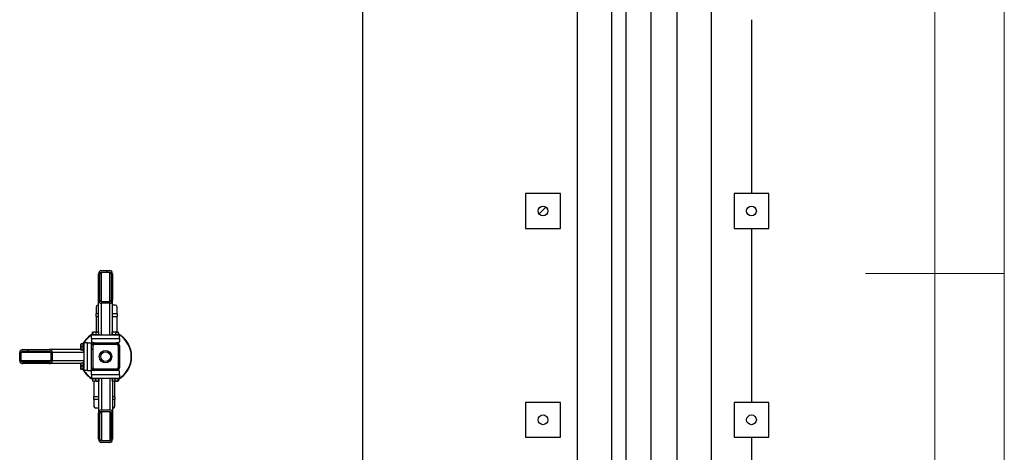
# Model space of a CAD drawing. Header units: millimetres. Extents: x 5 to 589, y 5 to 415.
# Tile 106 of 120: x 518 to 589, y 197 to 228. Entities that reach past the tile are written whole.
import ezdxf

# ---------------------------------------------------------------- set-up
doc = ezdxf.new("R2010")
doc.units = ezdxf.units.MM
doc.layers.add('COTES', color=1, linetype='Continuous')
doc.layers.add('TRAIT-FINS', color=9, linetype='Continuous')
doc.layers.add('TRAIT-FORT', color=4, linetype='Continuous', lineweight=25)
doc.styles.add('SLDTEXTSTYLE0', font='TXT', dxfattribs={"width": 0.75})
doc.dimstyles.new('SLDDIMSTYLE1', dxfattribs={"dimtxt": 3, "dimasz": 2, "dimexe": 0, "dimexo": 0.0625, "dimgap": 0.75, "dimtad": 1, "dimdec": 0, "dimlfac": 40, "dimrnd": 1e-09, "dimzin": 12, "dimdsep": 46, "dimtxsty": 'SLDTEXTSTYLE0', "dimsah": 1, "dimcen": 0.09, "dimadec": 0, "dimazin": 3, "dimtfac": 1, "dimtdec": 0, "dimtmove": 0, "dimatfit": 0, "dimfxl": 1, "dimfrac": 2, "dimtolj": 1, "dimtzin": 12, "dimarcsym": 0})

# ---------------------------------------------------------------- blocks, each defined once
blk = doc.blocks.new('_D_4')
at = {"layer": 'COTES', "color": 1, "transparency": 16777216}
for p, q in [((542.825, 236.667), (542.825, 145.771)), ((555.806, 168.476), (555.806, 145.771)), ((542.825, 146.771), (555.806, 146.771))]:
    blk.add_line(p, q, dxfattribs=at)
for points in [[(542.825, 146.771), (544.825, 146.271), (544.825, 147.271)], [(555.806, 146.771), (553.806, 147.271), (553.806, 146.271)]]:
    blk.add_solid(points, dxfattribs=at)
at = {"layer": 'COTES', "color": 1, "transparency": 16777216, "insert": (545.991, 150.638), "char_height": 3, "attachment_point": 1, "style": 'SLDTEXTSTYLE0'}
blk.add_mtext('519', dxfattribs=at)

msp = doc.modelspace()

# ---------------------------------------------------------------- hatches: boundary and pattern name
at = {"layer": 'TRAIT-FINS'}
h = msp.add_hatch(dxfattribs=at)
h.set_pattern_fill('ANSI31', color=9, style=0)
edge = h.paths.add_edge_path(flags=0)
edge.add_arc((555.806, 214.476), 0.35, 0, 360)
h = msp.add_hatch(dxfattribs=at)
h.set_pattern_fill('ANSI31', color=9, style=0)
edge = h.paths.add_edge_path(flags=0)
edge.add_arc((570.806, 214.476), 0.35, 0, 360)
h = msp.add_hatch(dxfattribs=at)
h.set_pattern_fill('ANSI31', color=9, angle=3e-322, style=0)
edge = h.paths.add_edge_path(flags=0)
edge.add_line((524.825, 208.081), (524.825, 209.959))
edge.add_ellipse((524.625, 209.959), major_axis=(0, 0.235), ratio=0.852263, start_angle=270, end_angle=360)
edge.add_line((524.625, 210.193), (524.025, 210.193))
edge.add_ellipse((524.025, 209.959), major_axis=(0, 0.235), ratio=0.852263, start_angle=0, end_angle=90)
edge.add_line((523.825, 209.959), (523.825, 208.081))
edge.add_ellipse((524.025, 208.081), major_axis=(0, 0.235), ratio=0.852263, start_angle=90, end_angle=180)
edge.add_line((524.025, 207.847), (524.625, 207.847))
edge.add_ellipse((524.625, 208.081), major_axis=(0, 0.235), ratio=0.852263, start_angle=180, end_angle=270)
edge = h.paths.add_edge_path(flags=0)
edge.add_line((524.725, 209.959), (524.725, 208.081))
edge.add_ellipse((524.625, 208.081), major_axis=(0, 0.117), ratio=0.852263, start_angle=180, end_angle=270, ccw=False)
edge.add_line((524.625, 207.964), (524.025, 207.964))
edge.add_ellipse((524.025, 208.081), major_axis=(0, 0.117), ratio=0.852263, start_angle=90, end_angle=180, ccw=False)
edge.add_line((523.925, 208.081), (523.925, 209.959))
edge.add_ellipse((524.025, 209.959), major_axis=(0, 0.117), ratio=0.852263, start_angle=0, end_angle=90, ccw=False)
edge.add_line((524.025, 210.076), (524.625, 210.076))
edge.add_ellipse((524.625, 209.959), major_axis=(0, 0.117), ratio=0.852263, start_angle=-90, end_angle=0, ccw=False)
h = msp.add_hatch(dxfattribs=at)
h.set_pattern_fill('ANSI31', color=9, angle=3e-322, style=0)
edge = h.paths.add_edge_path(flags=0)
edge.add_arc((525.125, 203.217), 0.2, 270, 360)
edge.add_line((525.325, 203.217), (525.325, 204.817))
edge.add_arc((525.125, 204.817), 0.2, 0, 90)
edge.add_line((525.125, 205.017), (523.525, 205.017))
edge.add_arc((523.525, 204.817), 0.2, 90, 180)
edge.add_line((523.325, 204.817), (523.325, 203.217))
edge.add_arc((523.525, 203.217), 0.2, 180, 270)
edge.add_line((523.525, 203.017), (525.125, 203.017))
edge = h.paths.add_edge_path(flags=0)
edge.add_line((525.225, 204.817), (525.225, 203.217))
edge.add_arc((525.125, 203.217), 0.1, 270, 360, ccw=False)
edge.add_line((525.125, 203.117), (523.525, 203.117))
edge.add_arc((523.525, 203.217), 0.1, 180, 270, ccw=False)
edge.add_line((523.425, 203.217), (523.425, 204.817))
edge.add_arc((523.525, 204.817), 0.1, 90, 180, ccw=False)
edge.add_line((523.525, 204.917), (525.125, 204.917))
edge.add_arc((525.125, 204.817), 0.1, 0, 90, ccw=False)
h = msp.add_hatch(dxfattribs=at)
h.set_pattern_fill('ANSI31', color=9, angle=3e-322, style=0)
edge = h.paths.add_edge_path(flags=0)
edge.add_line((520.26, 204.517), (518.383, 204.517))
edge.add_ellipse((518.383, 204.317), major_axis=(-0.235, 0), ratio=0.852263, start_angle=270, end_angle=360)
edge.add_line((518.148, 204.317), (518.148, 203.717))
edge.add_ellipse((518.383, 203.717), major_axis=(-0.235, 0), ratio=0.852263, start_angle=0, end_angle=90)
edge.add_line((518.383, 203.517), (520.26, 203.517))
edge.add_ellipse((520.26, 203.717), major_axis=(-0.235, 0), ratio=0.852263, start_angle=90, end_angle=180)
edge.add_line((520.495, 203.717), (520.495, 204.317))
edge.add_ellipse((520.26, 204.317), major_axis=(-0.235, 0), ratio=0.852263, start_angle=180, end_angle=270)
edge = h.paths.add_edge_path(flags=0)
edge.add_line((518.383, 204.417), (520.26, 204.417))
edge.add_ellipse((520.26, 204.317), major_axis=(-0.117, 0), ratio=0.852263, start_angle=180, end_angle=270, ccw=False)
edge.add_line((520.377, 204.317), (520.377, 203.717))
edge.add_ellipse((520.26, 203.717), major_axis=(-0.117, 0), ratio=0.852263, start_angle=90, end_angle=180, ccw=False)
edge.add_line((520.26, 203.617), (518.383, 203.617))
edge.add_ellipse((518.383, 203.717), major_axis=(-0.117, 0), ratio=0.852263, start_angle=0, end_angle=90, ccw=False)
edge.add_line((518.265, 203.717), (518.265, 204.317))
edge.add_ellipse((518.383, 204.317), major_axis=(-0.117, 0), ratio=0.852263, start_angle=-90, end_angle=0, ccw=False)
h = msp.add_hatch(dxfattribs=at)
h.set_pattern_fill('ANSI31', color=9, angle=3e-322, style=0)
edge = h.paths.add_edge_path(flags=0)
edge.add_line((523.825, 199.952), (523.825, 198.075))
edge.add_ellipse((524.025, 198.075), major_axis=(0, -0.235), ratio=0.852263, start_angle=270, end_angle=360)
edge.add_line((524.025, 197.84), (524.625, 197.84))
edge.add_ellipse((524.625, 198.075), major_axis=(0, -0.235), ratio=0.852263, start_angle=360, end_angle=450)
edge.add_line((524.825, 198.075), (524.825, 199.952))
edge.add_ellipse((524.625, 199.952), major_axis=(0, -0.235), ratio=0.852263, start_angle=90, end_angle=180)
edge.add_line((524.625, 200.187), (524.025, 200.187))
edge.add_ellipse((524.025, 199.952), major_axis=(0, -0.235), ratio=0.852263, start_angle=180, end_angle=270)
edge = h.paths.add_edge_path(flags=0)
edge.add_line((523.925, 198.075), (523.925, 199.952))
edge.add_ellipse((524.025, 199.952), major_axis=(0, -0.117), ratio=0.852263, start_angle=180, end_angle=270, ccw=False)
edge.add_line((524.025, 200.069), (524.625, 200.069))
edge.add_ellipse((524.625, 199.952), major_axis=(0, -0.117), ratio=0.852263, start_angle=90, end_angle=180, ccw=False)
edge.add_line((524.725, 199.952), (524.725, 198.075))
edge.add_ellipse((524.625, 198.075), major_axis=(0, -0.117), ratio=0.852263, start_angle=0, end_angle=90, ccw=False)
edge.add_line((524.625, 197.957), (524.025, 197.957))
edge.add_ellipse((524.025, 198.075), major_axis=(0, -0.117), ratio=0.852263, start_angle=270, end_angle=360, ccw=False)
h = msp.add_hatch(dxfattribs=at)
h.set_pattern_fill('ANSI31', color=9, style=0)
edge = h.paths.add_edge_path(flags=0)
edge.add_arc((555.806, 199.476), 0.35, 0, 360)
h = msp.add_hatch(dxfattribs=at)
h.set_pattern_fill('ANSI31', color=9, style=0)
edge = h.paths.add_edge_path(flags=0)
edge.add_arc((570.806, 199.476), 0.35, 0, 360)

# ---------------------------------------------------------------- linework, layer by layer
at = {"color": 7, "linetype": 'Continuous', "lineweight": 18}
for p, q in [((589, 5), (589, 415)), ((584, 10), (584, 410)), ((589, 210), (579, 210))]:
    msp.add_line(p, q, dxfattribs=at)
at = {"layer": 'TRAIT-FORT', "color": 4, "linetype": 'Continuous', "lineweight": 25}
for p, q in [((558.252, 289.476), (558.252, 169.476)), ((560.76, 169.476), (560.76, 289.476)), ((561.776, 289.476), (561.776, 169.476)), ((563.586, 169.476), (563.586, 289.476)), ((565.428, 289.476), (565.428, 169.476)), ((567.935, 169.476), (567.935, 289.476)), ((570.806, 228.226), (570.806, 215.726)), ((554.556, 215.726), (554.556, 213.226)), ((557.056, 215.726), (554.556, 215.726)), ((557.056, 213.226), (557.056, 215.726)), ((572.056, 215.726), (569.556, 215.726)), ((569.556, 215.726), (569.556, 213.226)), ((572.056, 213.226), (572.056, 215.726)), ((554.556, 213.226), (557.056, 213.226)), ((569.556, 213.226), (572.056, 213.226)), ((570.806, 213.226), (570.806, 200.726)), ((523.825, 208.081), (523.825, 209.959)), ((523.925, 208.081), (523.925, 209.959)), ((524.025, 210.193), (524.625, 210.193)), ((524.025, 210.076), (524.625, 210.076)), ((524.025, 207.964), (524.025, 210.076)), ((524.625, 207.964), (524.625, 210.076)), ((524.725, 209.959), (524.725, 208.081)), ((524.825, 209.959), (524.825, 208.081)), ((523.656, 207.602), (523.656, 207.107)), ((523.825, 207.71), (523.781, 207.71)), ((523.825, 205.792), (523.825, 208.081)), ((524.625, 207.964), (524.025, 207.964)), ((524.625, 207.847), (524.025, 207.847)), ((524.025, 205.567), (524.025, 207.847)), ((524.625, 205.567), (524.625, 207.847)), ((524.825, 205.792), (524.825, 208.081)), ((525.031, 207.71), (524.825, 207.71)), ((525.156, 207.107), (525.156, 207.602)), ((523.656, 206.907), (523.656, 207.107)), ((523.656, 207.107), (523.825, 207.107)), ((523.656, 206.907), (523.656, 205.792)), ((523.656, 206.907), (523.825, 206.907)), ((524.825, 207.107), (525.156, 207.107)), ((524.825, 206.907), (525.156, 206.907)), ((525.156, 207.107), (525.156, 206.907)), ((525.156, 205.792), (525.156, 206.907)), ((525.325, 205.567), (523.325, 205.567)), ((523.325, 205.317), (523.325, 205.567)), ((523.35, 205.617), (523.35, 205.567)), ((523.35, 205.617), (523.878, 205.617)), ((523.399, 205.617), (523.399, 205.767)), ((523.423, 205.792), (523.411, 205.785)), ((523.423, 205.792), (523.827, 205.792)), ((523.429, 205.617), (523.429, 205.767)), ((523.655, 205.617), (523.655, 205.767)), ((523.839, 205.785), (523.827, 205.792)), ((523.851, 205.617), (523.851, 205.767)), ((523.878, 205.617), (523.9, 205.617)), ((523.9, 205.567), (523.9, 205.617)), ((524.75, 205.617), (524.75, 205.567)), ((524.75, 205.617), (525.278, 205.617)), ((524.799, 205.617), (524.799, 205.767)), ((524.823, 205.792), (524.811, 205.785)), ((524.823, 205.792), (525.227, 205.792)), ((524.829, 205.617), (524.829, 205.767)), ((525.055, 205.617), (525.055, 205.767)), ((525.239, 205.785), (525.227, 205.792)), ((525.251, 205.617), (525.251, 205.767)), ((525.278, 205.617), (525.3, 205.617)), ((525.3, 205.567), (525.3, 205.617)), ((525.325, 205.317), (525.325, 205.567)), ((522.557, 204.931), (522.55, 204.919)), ((522.55, 204.515), (522.55, 204.919)), ((522.725, 204.943), (522.575, 204.943)), ((522.775, 204.992), (522.725, 204.992)), ((522.725, 204.97), (522.725, 204.992)), ((522.725, 204.442), (522.725, 204.97)), ((522.775, 205.017), (522.775, 203.017)), ((523.025, 205.017), (522.775, 205.017)), ((523.025, 203.017), (523.025, 205.017)), ((523.025, 205.017), (523.275, 205.017)), ((523.325, 204.967), (523.275, 205.017)), ((523.325, 205.317), (523.325, 205.067)), ((523.325, 205.317), (525.325, 205.317)), ((523.325, 205.067), (523.375, 205.017)), ((523.325, 204.817), (523.325, 204.967)), ((523.326, 204.842), (523.325, 204.842)), ((523.325, 203.217), (523.325, 204.817)), ((523.375, 205.017), (523.525, 205.017)), ((523.425, 203.217), (523.425, 204.817)), ((523.5, 205.017), (523.5, 205.015)), ((523.525, 205.017), (525.125, 205.017)), ((523.525, 204.917), (525.125, 204.917)), ((525.125, 205.017), (525.275, 205.017)), ((525.15, 205.015), (525.15, 205.017)), ((525.225, 204.817), (525.225, 203.217)), ((525.275, 205.017), (525.325, 205.067)), ((525.325, 205.317), (525.325, 205.067)), ((525.325, 204.817), (525.325, 203.217)), ((518.148, 203.717), (518.148, 204.317)), ((518.265, 203.717), (518.265, 204.317)), ((520.377, 204.317), (518.265, 204.317)), ((518.383, 204.517), (520.26, 204.517)), ((518.383, 204.417), (520.26, 204.417)), ((522.55, 204.517), (520.26, 204.517)), ((520.377, 204.317), (520.377, 203.717)), ((520.495, 204.317), (520.495, 203.717)), ((522.775, 204.317), (520.495, 204.317)), ((522.55, 204.538), (522.544, 204.517)), ((522.55, 204.515), (522.557, 204.503)), ((522.725, 204.747), (522.575, 204.747)), ((522.725, 204.521), (522.575, 204.521)), ((522.725, 204.491), (522.575, 204.491)), ((522.725, 204.442), (522.775, 204.442)), ((520.377, 203.717), (518.265, 203.717)), ((520.26, 203.617), (518.383, 203.617)), ((520.26, 203.517), (518.383, 203.517)), ((522.55, 203.517), (520.26, 203.517)), ((522.775, 203.717), (520.495, 203.717)), ((522.544, 203.517), (522.55, 203.495)), ((522.557, 203.531), (522.55, 203.519)), ((522.55, 203.115), (522.55, 203.519)), ((522.725, 203.543), (522.575, 203.543)), ((522.725, 203.347), (522.575, 203.347)), ((522.775, 203.592), (522.725, 203.592)), ((522.725, 203.57), (522.725, 203.592)), ((522.725, 203.042), (522.725, 203.57)), ((522.55, 203.115), (522.557, 203.103)), ((522.725, 203.121), (522.575, 203.121)), ((522.725, 203.091), (522.575, 203.091)), ((522.725, 203.042), (522.775, 203.042)), ((523.025, 203.017), (522.775, 203.017)), ((523.025, 203.017), (523.275, 203.017)), ((523.275, 203.017), (523.325, 203.067)), ((523.325, 203.067), (523.325, 203.217)), ((523.325, 203.192), (523.326, 203.192)), ((523.375, 203.017), (523.325, 202.967)), ((523.325, 202.717), (523.325, 202.967)), ((525.325, 202.717), (523.325, 202.717)), ((523.325, 202.717), (523.325, 202.467)), ((523.525, 203.017), (523.375, 203.017)), ((523.5, 203.018), (523.5, 203.017)), ((525.125, 203.117), (523.525, 203.117)), ((525.125, 203.017), (523.525, 203.017)), ((525.275, 203.017), (525.125, 203.017)), ((525.15, 203.017), (525.15, 203.018)), ((525.325, 202.967), (525.275, 203.017)), ((525.325, 202.717), (525.325, 202.967)), ((525.325, 202.717), (525.325, 202.467)), ((523.325, 202.467), (525.325, 202.467)), ((523.35, 202.467), (523.35, 202.417)), ((523.371, 202.417), (523.35, 202.417)), ((523.9, 202.417), (523.371, 202.417)), ((523.399, 202.417), (523.399, 202.267)), ((523.411, 202.249), (523.423, 202.242)), ((523.827, 202.242), (523.423, 202.242)), ((523.494, 202.242), (523.494, 201.127)), ((523.594, 202.417), (523.594, 202.267)), ((523.82, 202.417), (523.82, 202.267)), ((523.825, 202.242), (523.825, 199.952)), ((523.827, 202.242), (523.839, 202.249)), ((523.851, 202.417), (523.851, 202.267)), ((523.9, 202.417), (523.9, 202.467)), ((524.025, 202.467), (524.025, 200.187)), ((524.625, 202.467), (524.625, 200.187)), ((524.75, 202.467), (524.75, 202.417)), ((524.771, 202.417), (524.75, 202.417)), ((525.3, 202.417), (524.771, 202.417)), ((524.799, 202.417), (524.799, 202.267)), ((524.811, 202.249), (524.823, 202.242)), ((525.227, 202.242), (524.823, 202.242)), ((524.825, 202.242), (524.825, 199.952)), ((524.994, 202.417), (524.994, 202.267)), ((524.994, 201.127), (524.994, 202.242)), ((525.22, 202.417), (525.22, 202.267)), ((525.227, 202.242), (525.239, 202.249)), ((525.251, 202.417), (525.251, 202.267)), ((525.3, 202.417), (525.3, 202.467)), ((523.494, 200.927), (523.494, 201.127)), ((523.825, 201.127), (523.494, 201.127)), ((523.494, 200.927), (523.494, 200.432)), ((523.825, 200.927), (523.494, 200.927)), ((524.994, 201.127), (524.825, 201.127)), ((524.994, 200.927), (524.825, 200.927)), ((524.994, 201.127), (524.994, 200.927)), ((524.994, 200.432), (524.994, 200.927)), ((557.056, 200.726), (554.556, 200.726)), ((554.556, 200.726), (554.556, 198.226)), ((557.056, 198.226), (557.056, 200.726)), ((569.556, 200.726), (569.556, 198.226)), ((572.056, 200.726), (569.556, 200.726)), ((572.056, 198.226), (572.056, 200.726)), ((523.619, 200.324), (523.825, 200.324)), ((523.825, 198.075), (523.825, 199.952)), ((523.925, 198.075), (523.925, 199.952)), ((524.025, 200.187), (524.625, 200.187)), ((524.025, 200.069), (524.625, 200.069)), ((524.025, 200.069), (524.025, 197.957)), ((524.625, 200.069), (524.625, 197.957)), ((524.725, 199.952), (524.725, 198.075)), ((524.825, 200.324), (524.869, 200.324)), ((524.825, 199.952), (524.825, 198.075)), ((524.625, 197.957), (524.025, 197.957)), ((524.625, 197.84), (524.025, 197.84)), ((554.556, 198.226), (557.056, 198.226)), ((569.556, 198.226), (572.056, 198.226)), ((570.806, 198.226), (570.806, 185.726))]:
    msp.add_line(p, q, dxfattribs=at)
at = {"layer": 'TRAIT-FORT', "color": 4, "linetype": 'Continuous', "lineweight": 25, "flags": 128}
for points in [[(522.518, 204.517), (522.539, 204.588), (522.55, 204.621)], [(522.55, 203.413), (522.54, 203.442), (522.518, 203.517)]]:
    msp.add_lwpolyline(points, dxfattribs=at)
at = {"layer": 'TRAIT-FORT', "color": 4, "linetype": 'Continuous', "lineweight": 25}
for centre, radius in [((555.806, 214.476), 0.35), ((570.806, 214.476), 0.35), ((524.325, 204.017), 0.45), ((524.325, 204.017), 0.35), ((555.806, 199.476), 0.35), ((570.806, 199.476), 0.35)]:
    msp.add_circle(centre, radius, dxfattribs=at)
for centre, radius, start, end in [((523.773, 207.593), 0.118, 86.18874, 175.59805), ((525.038, 207.593), 0.118, 4.40195, 93.81126), ((524.325, 204.017), 1.875, 119.5959, 150.4041), ((524.325, 204.017), 1.85, 121.8048, 148.1952), ((524.325, 204.017), 1.875, 299.5959, 60.4041), ((524.325, 204.017), 1.85, 301.8048, 58.1952), ((523.525, 204.817), 0.2, 90, 180), ((523.525, 204.817), 0.1, 90, 180), ((525.125, 204.817), 0.2, 0, 90), ((525.125, 204.817), 0.1, 0, 90), ((524.325, 204.017), 1.875, 209.5959, 240.4041), ((524.325, 204.017), 1.85, 211.8048, 238.1952), ((523.525, 203.217), 0.2, 180, 270), ((523.525, 203.217), 0.1, 180, 270), ((525.125, 203.217), 0.2, 270, 0), ((525.125, 203.217), 0.1, 270, 0), ((523.611, 200.441), 0.118, 184.40195, 273.81126), ((524.877, 200.441), 0.118, 266.18874, 355.59805)]:
    msp.add_arc(centre, radius, start, end, dxfattribs=at)
for centre, major_axis, start_param, end_param in [((524.025, 209.959), (0, 0.235), 0, 1.570796), ((524.025, 209.959), (0, 0.117), 0, 1.570796), ((524.625, 209.959), (0, 0.235), 4.712389, 6.283185), ((524.625, 209.959), (0, 0.117), 4.712389, 6.283185), ((524.025, 208.081), (0, 0.235), 1.570796, 3.141593), ((524.025, 208.081), (0, 0.117), 1.570796, 3.141593), ((524.625, 208.081), (0, 0.235), 3.141593, 4.712389), ((524.625, 208.081), (0, 0.117), 3.141593, 4.712389), ((518.383, 204.317), (-0.235, 0), 4.712389, 6.283185), ((518.383, 204.317), (-0.117, 0), 4.712389, 6.283185), ((520.26, 204.317), (-0.235, 0), 3.141593, 4.712389), ((520.26, 204.317), (-0.117, 0), 3.141593, 4.712389), ((518.383, 203.717), (-0.235, 0), 0, 1.570796), ((518.383, 203.717), (-0.117, 0), 0, 1.570796), ((520.26, 203.717), (-0.235, 0), 1.570796, 3.141593), ((520.26, 203.717), (-0.117, 0), 1.570796, 3.141593), ((524.025, 199.952), (0, -0.235), 3.141593, 4.712389), ((524.025, 199.952), (0, -0.117), 3.141593, 4.712389), ((524.625, 199.952), (0, -0.235), 1.570796, 3.141593), ((524.625, 199.952), (0, -0.117), 1.570796, 3.141593), ((524.025, 198.075), (0, -0.235), 4.712389, 6.283185), ((524.025, 198.075), (0, -0.117), 4.712389, 6.283185), ((524.625, 198.075), (0, -0.235), 0, 1.570796), ((524.625, 198.075), (0, -0.117), 0, 1.570796)]:
    msp.add_ellipse(centre, major_axis=major_axis, ratio=0.852263, start_param=start_param, end_param=end_param, dxfattribs=at)
for points, knots in [([(523.399, 205.767), (523.403, 205.774), (523.409, 205.787), (523.418, 205.786), (523.424, 205.777), (523.428, 205.769), (523.429, 205.767)], [0, 0, 0, 0, 0.385549, 0.637642, 0.896546, 1, 1, 1, 1]), ([(523.655, 205.767), (523.635, 205.772), (523.596, 205.783), (523.537, 205.787), (523.481, 205.781), (523.446, 205.772), (523.429, 205.767)], [0, 0, 0, 0, 0.264605, 0.534948, 0.765343, 1, 1, 1, 1]), ([(523.655, 205.767), (523.672, 205.772), (523.706, 205.783), (523.757, 205.787), (523.806, 205.781), (523.836, 205.772), (523.851, 205.767)], [0, 0, 0, 0, 0.264605, 0.534948, 0.765343, 1, 1, 1, 1]), ([(523.839, 205.784), (523.839, 205.784), (523.842, 205.784), (523.846, 205.777), (523.85, 205.769), (523.851, 205.767)], [0, 0, 0, 0, 0.082237, 0.737977, 1, 1, 1, 1]), ([(524.799, 205.767), (524.803, 205.774), (524.809, 205.787), (524.818, 205.786), (524.824, 205.777), (524.828, 205.769), (524.829, 205.767)], [0, 0, 0, 0, 0.385549, 0.637642, 0.896546, 1, 1, 1, 1]), ([(525.055, 205.767), (525.035, 205.772), (524.996, 205.783), (524.937, 205.787), (524.881, 205.781), (524.846, 205.772), (524.829, 205.767)], [0, 0, 0, 0, 0.264605, 0.534948, 0.765343, 1, 1, 1, 1]), ([(525.055, 205.767), (525.072, 205.772), (525.106, 205.783), (525.157, 205.787), (525.206, 205.781), (525.236, 205.772), (525.251, 205.767)], [0, 0, 0, 0, 0.264605, 0.534948, 0.765343, 1, 1, 1, 1]), ([(525.239, 205.784), (525.239, 205.784), (525.242, 205.784), (525.246, 205.777), (525.25, 205.769), (525.251, 205.767)], [0, 0, 0, 0, 0.082237, 0.737977, 1, 1, 1, 1]), ([(522.575, 204.747), (522.569, 204.764), (522.558, 204.798), (522.554, 204.849), (522.56, 204.898), (522.57, 204.928), (522.575, 204.943)], [0, 0, 0, 0, 0.264605, 0.534948, 0.765343, 1, 1, 1, 1]), ([(522.557, 204.931), (522.557, 204.931), (522.557, 204.934), (522.565, 204.938), (522.573, 204.942), (522.575, 204.943)], [0, 0, 0, 0, 0.0822371, 0.7379774, 1, 1, 1, 1]), ([(522.575, 204.747), (522.569, 204.727), (522.558, 204.688), (522.554, 204.629), (522.56, 204.573), (522.57, 204.538), (522.575, 204.521)], [0, 0, 0, 0, 0.264605, 0.534948, 0.765343, 1, 1, 1, 1]), ([(522.575, 204.491), (522.567, 204.495), (522.555, 204.501), (522.556, 204.51), (522.565, 204.516), (522.573, 204.52), (522.575, 204.521)], [0, 0, 0, 0, 0.385549, 0.637642, 0.896546, 1, 1, 1, 1]), ([(522.575, 203.347), (522.569, 203.364), (522.558, 203.398), (522.554, 203.449), (522.56, 203.498), (522.57, 203.528), (522.575, 203.543)], [0, 0, 0, 0, 0.264605, 0.534948, 0.765343, 1, 1, 1, 1]), ([(522.575, 203.347), (522.569, 203.327), (522.558, 203.288), (522.554, 203.229), (522.56, 203.173), (522.57, 203.138), (522.575, 203.121)], [0, 0, 0, 0, 0.264605, 0.534948, 0.765343, 1, 1, 1, 1]), ([(522.557, 203.531), (522.557, 203.531), (522.557, 203.534), (522.565, 203.538), (522.573, 203.542), (522.575, 203.543)], [0, 0, 0, 0, 0.0822371, 0.7379774, 1, 1, 1, 1]), ([(522.575, 203.091), (522.567, 203.095), (522.555, 203.101), (522.556, 203.11), (522.565, 203.116), (522.573, 203.12), (522.575, 203.121)], [0, 0, 0, 0, 0.385549, 0.637642, 0.896546, 1, 1, 1, 1]), ([(523.411, 202.249), (523.41, 202.249), (523.407, 202.249), (523.403, 202.257), (523.4, 202.265), (523.399, 202.267)], [0, 0, 0, 0, 0.082237, 0.737977, 1, 1, 1, 1]), ([(523.594, 202.267), (523.577, 202.261), (523.543, 202.25), (523.492, 202.246), (523.444, 202.252), (523.414, 202.262), (523.399, 202.267)], [0, 0, 0, 0, 0.264605, 0.534948, 0.765343, 1, 1, 1, 1]), ([(523.594, 202.267), (523.614, 202.261), (523.654, 202.25), (523.712, 202.246), (523.769, 202.252), (523.803, 202.262), (523.82, 202.267)], [0, 0, 0, 0, 0.264605, 0.534948, 0.765343, 1, 1, 1, 1]), ([(523.851, 202.267), (523.847, 202.259), (523.841, 202.247), (523.831, 202.248), (523.825, 202.257), (523.821, 202.265), (523.82, 202.267)], [0, 0, 0, 0, 0.385549, 0.637642, 0.896546, 1, 1, 1, 1]), ([(524.811, 202.249), (524.81, 202.249), (524.807, 202.249), (524.803, 202.257), (524.8, 202.265), (524.799, 202.267)], [0, 0, 0, 0, 0.082237, 0.737977, 1, 1, 1, 1]), ([(524.994, 202.267), (524.977, 202.261), (524.943, 202.25), (524.892, 202.246), (524.844, 202.252), (524.814, 202.262), (524.799, 202.267)], [0, 0, 0, 0, 0.264605, 0.534948, 0.765343, 1, 1, 1, 1]), ([(524.994, 202.267), (525.014, 202.261), (525.054, 202.25), (525.112, 202.246), (525.169, 202.252), (525.203, 202.262), (525.22, 202.267)], [0, 0, 0, 0, 0.264605, 0.534948, 0.765343, 1, 1, 1, 1]), ([(525.251, 202.267), (525.247, 202.259), (525.241, 202.247), (525.231, 202.248), (525.225, 202.257), (525.221, 202.265), (525.22, 202.267)], [0, 0, 0, 0, 0.385549, 0.637642, 0.896546, 1, 1, 1, 1])]:
    msp.add_open_spline(points, degree=3, knots=knots, dxfattribs=at)

# ---------------------------------------------------------------- dimensions: what is measured, and where the dimension line sits
at = {"layer": 'COTES', "color": 1}
dim = msp.add_linear_dim(base=(555.806, 146.771), p1=(542.825, 237.667), p2=(555.806, 169.476), dimstyle='SLDDIMSTYLE1', dxfattribs=at)
dim.commit()
dim.dimension.update_dxf_attribs({"geometry": '_D_4', "text_midpoint": (549.316, 146.771), "dimtype": 160})

doc.saveas('drawing.dxf')
